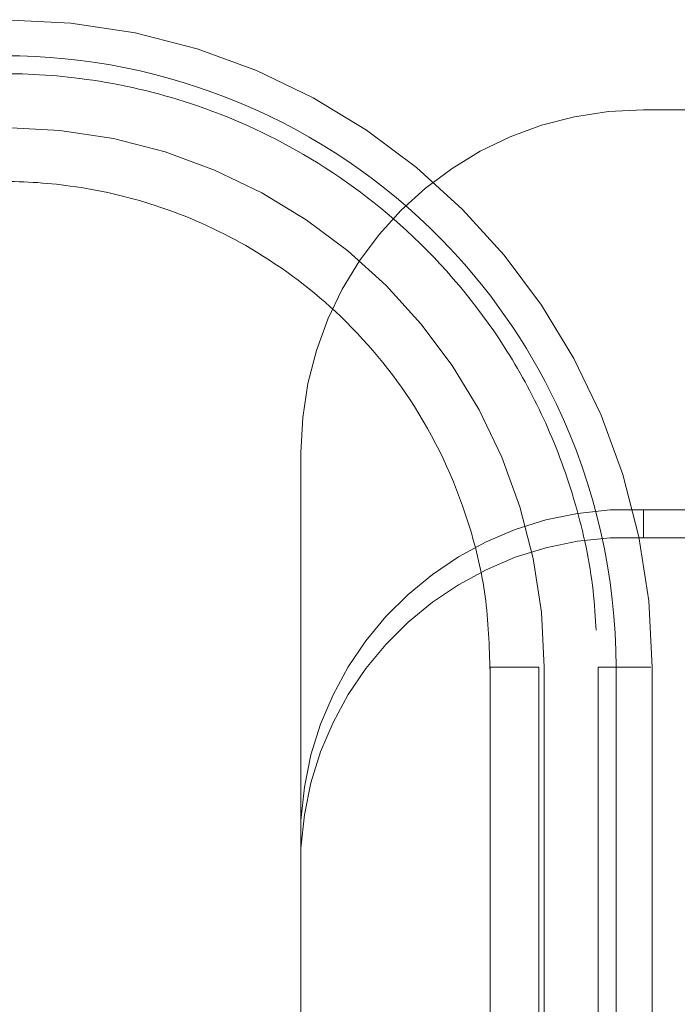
# Model space of a CAD drawing. Header units: inches. Extents: x 0.2 to 10.8, y 0.2 to 8.2.
# Tile 101 of 164: x 2.7179 to 2.7539, y 6.8741 to 6.928. Entities that reach past the tile are written whole.
import ezdxf

# ---------------------------------------------------------------- set-up
doc = ezdxf.new("R2010")
doc.units = ezdxf.units.IN
doc.header["$MEASUREMENT"] = 0
doc.linetypes.add('HIDDEN', pattern=[0.07500000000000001, 0.05, -0.025])

msp = doc.modelspace()

# ---------------------------------------------------------------- linework, layer by layer
at = {"color": 7, "linetype": 'HIDDEN', "lineweight": 18}
for p, q in [((2.752002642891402, 6.923028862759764), (2.828890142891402, 6.923028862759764)), ((2.733252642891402, 6.884144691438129), (2.733252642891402, 6.904278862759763)), ((2.752002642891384, 6.901137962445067), (2.752002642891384, 6.8996165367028)), ((2.828890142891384, 6.901137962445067), (2.752002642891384, 6.901137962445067)), ((2.828890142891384, 6.8996165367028), (2.752002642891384, 6.8996165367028)), ((2.743612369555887, 6.892528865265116), (2.743612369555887, 6.81969421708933)), ((2.746267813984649, 6.81969421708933), (2.74626781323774, 6.892528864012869)), ((2.746267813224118, 6.892528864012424), (2.746267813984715, 6.819694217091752)), ((2.746267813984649, 6.81969421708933), (2.74626781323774, 6.892528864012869)), ((2.746267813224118, 6.892528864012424), (2.746267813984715, 6.819694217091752)), ((2.746267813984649, 6.81969421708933), (2.74626781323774, 6.892528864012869)), ((2.746267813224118, 6.892528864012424), (2.746267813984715, 6.819694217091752)), ((2.746267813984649, 6.81969421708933), (2.74626781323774, 6.892528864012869)), ((2.746267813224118, 6.892528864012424), (2.746267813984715, 6.819694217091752)), ((2.746267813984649, 6.81969421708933), (2.74626781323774, 6.892528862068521)), ((2.746267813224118, 6.892528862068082), (2.746267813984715, 6.819694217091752)), ((2.746267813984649, 6.81969421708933), (2.74626781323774, 6.892528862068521)), ((2.746267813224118, 6.892528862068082), (2.746267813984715, 6.819694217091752)), ((2.746267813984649, 6.81969421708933), (2.74626781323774, 6.892528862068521)), ((2.746267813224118, 6.892528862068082), (2.746267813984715, 6.819694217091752)), ((2.746267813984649, 6.81969421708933), (2.74626781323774, 6.892528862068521)), ((2.746267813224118, 6.892528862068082), (2.746267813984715, 6.819694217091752)), ((2.746562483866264, 6.892528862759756), (2.746562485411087, 6.819694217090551)), ((2.746562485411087, 6.859851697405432), (2.746562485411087, 6.892528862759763)), ((2.749515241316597, 6.89252887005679), (2.749515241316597, 6.819694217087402)), ((2.750495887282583, 6.892528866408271), (2.750495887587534, 6.819694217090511)), ((2.750495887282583, 6.892528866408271), (2.750495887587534, 6.819694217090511)), ((2.750495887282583, 6.892528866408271), (2.750495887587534, 6.819694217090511)), ((2.750495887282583, 6.892528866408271), (2.750495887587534, 6.819694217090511)), ((2.750495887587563, 6.819694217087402), (2.750495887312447, 6.892528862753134)), ((2.750495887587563, 6.819694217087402), (2.750495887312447, 6.892528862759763)), ((2.750495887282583, 6.892528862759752), (2.750495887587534, 6.819694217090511)), ((2.750495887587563, 6.819694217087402), (2.750495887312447, 6.892528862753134)), ((2.750495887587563, 6.819694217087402), (2.750495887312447, 6.892528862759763)), ((2.750495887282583, 6.892528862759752), (2.750495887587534, 6.819694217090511)), ((2.750495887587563, 6.819694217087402), (2.750495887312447, 6.892528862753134)), ((2.750495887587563, 6.819694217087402), (2.750495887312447, 6.892528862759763)), ((2.750495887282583, 6.892528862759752), (2.750495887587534, 6.819694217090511)), ((2.750495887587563, 6.819694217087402), (2.750495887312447, 6.892528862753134)), ((2.750495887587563, 6.819694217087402), (2.750495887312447, 6.892528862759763)), ((2.750495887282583, 6.892528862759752), (2.750495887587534, 6.819694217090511)), ((2.75246799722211, 6.892528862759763), (2.75246799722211, 6.859851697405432)), ((2.733252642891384, 6.882623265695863), (2.733252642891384, 6.884144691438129)), ((2.733252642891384, 6.842428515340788), (2.733252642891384, 6.882623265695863))]:
    msp.add_line(p, q, dxfattribs=at)
for centre, radius, start, end in [((2.717034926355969, 6.892528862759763), 0.03543307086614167, 0, 180), ((2.752002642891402, 6.904278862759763), 0.01875000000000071, 90, 180), ((2.717034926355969, 6.892528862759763), 0.0295275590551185, 0, 180), ((2.751165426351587, 6.883220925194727), 0.01793658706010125, 87.32466329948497, 177.0478590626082), ((2.751165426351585, 6.881699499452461), 0.01793658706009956, 87.32466329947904, 177.047859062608)]:
    msp.add_arc(centre, radius, start, end, dxfattribs=at)
for points, knots in [([(2.750496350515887, 6.892528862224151), (2.750502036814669, 6.897491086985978), (2.748534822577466, 6.906138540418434), (2.740928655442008, 6.917012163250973), (2.730331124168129, 6.924204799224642), (2.717034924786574, 6.926881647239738), (2.703738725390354, 6.924204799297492), (2.693141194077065, 6.917012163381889), (2.685535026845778, 6.906138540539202), (2.683567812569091, 6.897491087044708), (2.683573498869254, 6.892528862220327)], [4.71241410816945, 4.71241410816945, 4.71241410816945, 4.71241410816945, 5.15721612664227, 5.4883921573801, 5.8858033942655, 6.2832146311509, 6.68062586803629, 7.07803710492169, 7.40921313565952, 7.854015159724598, 7.854015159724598, 7.854015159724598, 7.854015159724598]), ([(2.750496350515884, 6.892528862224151), (2.750502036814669, 6.897491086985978), (2.748534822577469, 6.906138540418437), (2.740928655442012, 6.917012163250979), (2.730331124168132, 6.924204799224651), (2.717034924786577, 6.92688164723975), (2.703738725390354, 6.924204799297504), (2.693141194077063, 6.917012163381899), (2.685535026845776, 6.906138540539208), (2.683567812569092, 6.89749108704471), (2.683573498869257, 6.892528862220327)], [4.71241410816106, 4.71241410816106, 4.71241410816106, 4.71241410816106, 5.15721612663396, 5.48839215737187, 5.88580339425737, 6.28321463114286, 6.68062586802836, 7.07803710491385, 7.40921313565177, 7.854015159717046, 7.854015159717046, 7.854015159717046, 7.854015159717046]), ([(2.750496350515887, 6.892528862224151), (2.750502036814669, 6.897491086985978), (2.748534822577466, 6.906138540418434), (2.740928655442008, 6.917012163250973), (2.730331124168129, 6.924204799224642), (2.717034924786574, 6.926881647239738), (2.703738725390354, 6.924204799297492), (2.693141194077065, 6.917012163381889), (2.685535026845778, 6.906138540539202), (2.683567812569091, 6.897491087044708), (2.683573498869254, 6.892528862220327)], [4.71241410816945, 4.71241410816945, 4.71241410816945, 4.71241410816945, 5.15721612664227, 5.4883921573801, 5.8858033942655, 6.2832146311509, 6.68062586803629, 7.07803710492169, 7.40921313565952, 7.854015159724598, 7.854015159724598, 7.854015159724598, 7.854015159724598]), ([(2.750496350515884, 6.892528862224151), (2.750502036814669, 6.897491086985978), (2.748534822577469, 6.906138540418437), (2.740928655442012, 6.917012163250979), (2.730331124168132, 6.924204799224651), (2.717034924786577, 6.92688164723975), (2.703738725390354, 6.924204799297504), (2.693141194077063, 6.917012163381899), (2.685535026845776, 6.906138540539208), (2.683567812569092, 6.89749108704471), (2.683573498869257, 6.892528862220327)], [4.71241410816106, 4.71241410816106, 4.71241410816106, 4.71241410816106, 5.15721612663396, 5.48839215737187, 5.88580339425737, 6.28321463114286, 6.68062586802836, 7.07803710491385, 7.40921313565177, 7.854015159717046, 7.854015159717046, 7.854015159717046, 7.854015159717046]), ([(2.750496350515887, 6.892528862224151), (2.750502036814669, 6.897491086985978), (2.748534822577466, 6.906138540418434), (2.740928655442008, 6.917012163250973), (2.730331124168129, 6.924204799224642), (2.717034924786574, 6.926881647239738), (2.703738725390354, 6.924204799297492), (2.693141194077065, 6.917012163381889), (2.685535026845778, 6.906138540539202), (2.683567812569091, 6.897491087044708), (2.683573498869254, 6.892528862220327)], [4.71241410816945, 4.71241410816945, 4.71241410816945, 4.71241410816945, 5.15721612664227, 5.4883921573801, 5.8858033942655, 6.2832146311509, 6.68062586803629, 7.07803710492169, 7.40921313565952, 7.854015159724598, 7.854015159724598, 7.854015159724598, 7.854015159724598]), ([(2.750496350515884, 6.892528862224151), (2.750502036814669, 6.897491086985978), (2.748534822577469, 6.906138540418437), (2.740928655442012, 6.917012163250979), (2.730331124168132, 6.924204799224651), (2.717034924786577, 6.92688164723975), (2.703738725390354, 6.924204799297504), (2.693141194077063, 6.917012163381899), (2.685535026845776, 6.906138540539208), (2.683567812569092, 6.89749108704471), (2.683573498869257, 6.892528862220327)], [4.71241410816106, 4.71241410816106, 4.71241410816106, 4.71241410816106, 5.15721612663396, 5.48839215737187, 5.88580339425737, 6.28321463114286, 6.68062586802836, 7.07803710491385, 7.40921313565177, 7.854015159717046, 7.854015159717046, 7.854015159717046, 7.854015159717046]), ([(2.750496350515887, 6.892528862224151), (2.750502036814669, 6.897491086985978), (2.748534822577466, 6.906138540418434), (2.740928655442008, 6.917012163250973), (2.730331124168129, 6.924204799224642), (2.717034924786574, 6.926881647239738), (2.703738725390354, 6.924204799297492), (2.693141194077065, 6.917012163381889), (2.685535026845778, 6.906138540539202), (2.683567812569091, 6.897491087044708), (2.683573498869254, 6.892528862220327)], [4.71241410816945, 4.71241410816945, 4.71241410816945, 4.71241410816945, 5.15721612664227, 5.4883921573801, 5.8858033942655, 6.2832146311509, 6.68062586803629, 7.07803710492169, 7.40921313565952, 7.854015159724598, 7.854015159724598, 7.854015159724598, 7.854015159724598]), ([(2.750496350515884, 6.892528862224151), (2.750502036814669, 6.897491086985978), (2.748534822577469, 6.906138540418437), (2.740928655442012, 6.917012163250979), (2.730331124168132, 6.924204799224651), (2.717034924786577, 6.92688164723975), (2.703738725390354, 6.924204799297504), (2.693141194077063, 6.917012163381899), (2.685535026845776, 6.906138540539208), (2.683567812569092, 6.89749108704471), (2.683573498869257, 6.892528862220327)], [4.71241410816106, 4.71241410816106, 4.71241410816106, 4.71241410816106, 5.15721612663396, 5.48839215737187, 5.88580339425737, 6.28321463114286, 6.68062586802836, 7.07803710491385, 7.40921313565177, 7.854015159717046, 7.854015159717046, 7.854015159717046, 7.854015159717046]), ([(2.683573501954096, 6.892528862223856), (2.683567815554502, 6.897491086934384), (2.685535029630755, 6.906138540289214), (2.693141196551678, 6.917012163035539), (2.703738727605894, 6.924204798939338), (2.717034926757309, 6.926881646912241), (2.730331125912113, 6.924204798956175), (2.740928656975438, 6.917012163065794), (2.748534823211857, 6.90613854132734), (2.750502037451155, 6.897491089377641), (2.750496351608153, 6.892528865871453)], [4.712364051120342, 4.712364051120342, 4.712364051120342, 4.712364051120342, 5.15716607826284, 5.488342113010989, 5.885753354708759, 6.28316459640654, 6.68057583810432, 7.077987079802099, 7.40916311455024, 7.85396503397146, 7.85396503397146, 7.85396503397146, 7.85396503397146]), ([(2.683573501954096, 6.892528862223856), (2.683567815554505, 6.897491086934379), (2.685535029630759, 6.906138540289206), (2.693141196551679, 6.917012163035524), (2.703738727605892, 6.924204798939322), (2.717034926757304, 6.926881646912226), (2.730331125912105, 6.924204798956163), (2.740928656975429, 6.917012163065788), (2.748534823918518, 6.906138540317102), (2.750502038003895, 6.897491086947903), (2.750496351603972, 6.892528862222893)], [4.712364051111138, 4.712364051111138, 4.712364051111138, 4.712364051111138, 5.157166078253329, 5.4883421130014, 5.88575335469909, 6.28316459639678, 6.680575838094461, 7.07798707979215, 7.409163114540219, 7.853965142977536, 7.853965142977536, 7.853965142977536, 7.853965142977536]), ([(2.683573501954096, 6.892528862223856), (2.683567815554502, 6.897491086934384), (2.685535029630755, 6.906138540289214), (2.693141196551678, 6.917012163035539), (2.703738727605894, 6.924204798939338), (2.717034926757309, 6.926881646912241), (2.730331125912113, 6.924204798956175), (2.740928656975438, 6.917012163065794), (2.748534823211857, 6.90613854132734), (2.750502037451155, 6.897491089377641), (2.750496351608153, 6.892528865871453)], [4.712364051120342, 4.712364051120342, 4.712364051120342, 4.712364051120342, 5.15716607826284, 5.488342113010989, 5.885753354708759, 6.28316459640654, 6.68057583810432, 7.077987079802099, 7.40916311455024, 7.85396503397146, 7.85396503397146, 7.85396503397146, 7.85396503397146]), ([(2.683573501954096, 6.892528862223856), (2.683567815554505, 6.897491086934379), (2.685535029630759, 6.906138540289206), (2.693141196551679, 6.917012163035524), (2.703738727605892, 6.924204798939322), (2.717034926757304, 6.926881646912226), (2.730331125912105, 6.924204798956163), (2.740928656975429, 6.917012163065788), (2.748534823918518, 6.906138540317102), (2.750502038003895, 6.897491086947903), (2.750496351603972, 6.892528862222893)], [4.712364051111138, 4.712364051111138, 4.712364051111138, 4.712364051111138, 5.157166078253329, 5.4883421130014, 5.88575335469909, 6.28316459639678, 6.680575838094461, 7.07798707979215, 7.409163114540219, 7.853965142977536, 7.853965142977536, 7.853965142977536, 7.853965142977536]), ([(2.683573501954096, 6.892528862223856), (2.683567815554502, 6.897491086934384), (2.685535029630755, 6.906138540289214), (2.693141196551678, 6.917012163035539), (2.703738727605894, 6.924204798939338), (2.717034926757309, 6.926881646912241), (2.730331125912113, 6.924204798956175), (2.740928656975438, 6.917012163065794), (2.748534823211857, 6.90613854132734), (2.750502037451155, 6.897491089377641), (2.750496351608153, 6.892528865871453)], [4.712364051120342, 4.712364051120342, 4.712364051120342, 4.712364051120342, 5.15716607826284, 5.488342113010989, 5.885753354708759, 6.28316459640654, 6.68057583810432, 7.077987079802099, 7.40916311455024, 7.85396503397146, 7.85396503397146, 7.85396503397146, 7.85396503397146]), ([(2.683573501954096, 6.892528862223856), (2.683567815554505, 6.897491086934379), (2.685535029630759, 6.906138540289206), (2.693141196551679, 6.917012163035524), (2.703738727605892, 6.924204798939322), (2.717034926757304, 6.926881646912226), (2.730331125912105, 6.924204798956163), (2.740928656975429, 6.917012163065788), (2.748534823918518, 6.906138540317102), (2.750502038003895, 6.897491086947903), (2.750496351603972, 6.892528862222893)], [4.712364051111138, 4.712364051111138, 4.712364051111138, 4.712364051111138, 5.157166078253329, 5.4883421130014, 5.88575335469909, 6.28316459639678, 6.680575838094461, 7.07798707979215, 7.409163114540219, 7.853965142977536, 7.853965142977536, 7.853965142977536, 7.853965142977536]), ([(2.683573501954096, 6.892528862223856), (2.683567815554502, 6.897491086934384), (2.685535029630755, 6.906138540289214), (2.693141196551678, 6.917012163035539), (2.703738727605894, 6.924204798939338), (2.717034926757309, 6.926881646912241), (2.730331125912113, 6.924204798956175), (2.740928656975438, 6.917012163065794), (2.748534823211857, 6.90613854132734), (2.750502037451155, 6.897491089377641), (2.750496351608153, 6.892528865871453)], [4.712364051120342, 4.712364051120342, 4.712364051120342, 4.712364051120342, 5.15716607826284, 5.488342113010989, 5.885753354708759, 6.28316459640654, 6.68057583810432, 7.077987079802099, 7.40916311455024, 7.85396503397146, 7.85396503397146, 7.85396503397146, 7.85396503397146]), ([(2.683573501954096, 6.892528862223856), (2.683567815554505, 6.897491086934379), (2.685535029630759, 6.906138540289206), (2.693141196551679, 6.917012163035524), (2.703738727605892, 6.924204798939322), (2.717034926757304, 6.926881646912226), (2.730331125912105, 6.924204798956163), (2.740928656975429, 6.917012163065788), (2.748534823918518, 6.906138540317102), (2.750502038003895, 6.897491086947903), (2.750496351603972, 6.892528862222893)], [4.712364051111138, 4.712364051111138, 4.712364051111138, 4.712364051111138, 5.157166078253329, 5.4883421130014, 5.88575335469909, 6.28316459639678, 6.680575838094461, 7.07798707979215, 7.409163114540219, 7.853965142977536, 7.853965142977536, 7.853965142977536, 7.853965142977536]), ([(2.684627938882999, 6.892520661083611), (2.684780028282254, 6.895137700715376), (2.685081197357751, 6.90031999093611), (2.68785843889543, 6.907370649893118), (2.691667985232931, 6.913171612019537), (2.696044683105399, 6.917535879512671), (2.700475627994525, 6.920616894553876), (2.704629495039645, 6.922647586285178), (2.708403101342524, 6.923910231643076), (2.712161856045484, 6.9247156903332), (2.716389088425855, 6.925114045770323), (2.721433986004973, 6.924861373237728), (2.727179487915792, 6.923597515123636), (2.733339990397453, 6.920916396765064), (2.739453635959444, 6.916477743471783), (2.743846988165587, 6.911239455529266), (2.746655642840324, 6.906124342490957), (2.748293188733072, 6.901731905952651), (2.749344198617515, 6.897144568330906), (2.749431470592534, 6.894020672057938), (2.749473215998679, 6.892526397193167)], [0, 0, 0, 0, 0.07677256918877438, 0.1520258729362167, 0.2197932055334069, 0.2800518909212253, 0.3328038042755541, 0.3780288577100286, 0.415732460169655, 0.4497021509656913, 0.4910227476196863, 0.5404034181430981, 0.5978448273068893, 0.6633181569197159, 0.7368401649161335, 0.8183840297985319, 0.8622634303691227, 0.908156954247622, 0.9560680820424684, 0.9999999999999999, 0.9999999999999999, 0.9999999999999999, 0.9999999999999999]), ([(2.690457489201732, 6.892528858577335), (2.690628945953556, 6.894821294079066), (2.690956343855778, 6.899198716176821), (2.693357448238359, 6.905053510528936), (2.696532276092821, 6.909723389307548), (2.70014139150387, 6.913222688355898), (2.703778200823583, 6.915681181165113), (2.707176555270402, 6.917291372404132), (2.710257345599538, 6.918283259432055), (2.713321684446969, 6.91890554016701), (2.716763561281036, 6.919194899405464), (2.720865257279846, 6.918951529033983), (2.725529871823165, 6.917884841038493), (2.730525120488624, 6.915669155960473), (2.73547500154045, 6.912028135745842), (2.73985093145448, 6.906780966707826), (2.742367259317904, 6.901193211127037), (2.743501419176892, 6.896116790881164), (2.743571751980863, 6.89340946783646), (2.743607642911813, 6.892027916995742)], [0, 0, 0, 0, 0.08179200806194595, 0.156182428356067, 0.2231699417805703, 0.2827325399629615, 0.3348719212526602, 0.3795686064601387, 0.4168277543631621, 0.4504063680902, 0.4912536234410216, 0.5400648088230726, 0.5968404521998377, 0.6615526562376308, 0.734217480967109, 0.8148089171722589, 0.9033104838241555, 0.95065920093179, 1, 1, 1, 1]), ([(2.746267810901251, 6.89252887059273), (2.744578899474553, 6.892528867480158), (2.742647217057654, 6.892528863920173), (2.744578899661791, 6.892528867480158), (2.746267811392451, 6.892528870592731)], [0.02713175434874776, 0.02713175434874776, 0.02713175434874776, 0.02713175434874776, 0.499999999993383, 0.9728682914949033, 0.9728682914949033, 0.9728682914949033, 0.9728682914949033]), ([(2.746267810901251, 6.89252887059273), (2.744578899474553, 6.892528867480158), (2.742647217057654, 6.892528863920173), (2.744578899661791, 6.892528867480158), (2.746267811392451, 6.892528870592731)], [0.02713175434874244, 0.02713175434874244, 0.02713175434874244, 0.02713175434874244, 0.499999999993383, 0.9728682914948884, 0.9728682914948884, 0.9728682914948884, 0.9728682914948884]), ([(2.746267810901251, 6.89252887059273), (2.744578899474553, 6.892528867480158), (2.742647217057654, 6.892528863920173), (2.744578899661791, 6.892528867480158), (2.746267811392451, 6.892528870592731)], [0.02713175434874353, 0.02713175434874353, 0.02713175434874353, 0.02713175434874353, 0.499999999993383, 0.9728682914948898, 0.9728682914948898, 0.9728682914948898, 0.9728682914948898]), ([(2.746267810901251, 6.89252887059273), (2.744578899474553, 6.892528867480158), (2.742647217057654, 6.892528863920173), (2.744578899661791, 6.892528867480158), (2.746267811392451, 6.892528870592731)], [0.02713175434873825, 0.02713175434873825, 0.02713175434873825, 0.02713175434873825, 0.499999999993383, 0.9728682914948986, 0.9728682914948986, 0.9728682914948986, 0.9728682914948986]), ([(2.752402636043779, 6.892528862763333), (2.752387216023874, 6.892528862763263), (2.752340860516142, 6.892528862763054), (2.751981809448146, 6.892528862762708), (2.751374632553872, 6.89252886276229), (2.750788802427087, 6.892528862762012), (2.750495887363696, 6.892528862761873)], [0, 0, 0, 0, 0.1424791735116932, 0.4283194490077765, 0.7141597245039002, 1, 1, 1, 1]), ([(2.752402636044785, 6.892528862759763), (2.752387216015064, 6.892528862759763), (2.75234086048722, 6.892528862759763), (2.751981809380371, 6.892528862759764), (2.751374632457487, 6.892528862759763), (2.750788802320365, 6.892528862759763), (2.750495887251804, 6.892528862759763)], [0, 0, 0, 0, 0.1424792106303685, 0.428319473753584, 0.7141597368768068, 1, 1, 1, 1]), ([(2.752402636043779, 6.892528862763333), (2.752387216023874, 6.892528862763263), (2.752340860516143, 6.892528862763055), (2.751981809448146, 6.892528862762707), (2.751374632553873, 6.89252886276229), (2.750788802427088, 6.892528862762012), (2.750495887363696, 6.892528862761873)], [0, 0, 0, 0, 0.1424791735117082, 0.4283194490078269, 0.7141597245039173, 1, 1, 1, 1]), ([(2.752402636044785, 6.892528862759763), (2.752387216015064, 6.892528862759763), (2.75234086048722, 6.892528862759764), (2.751981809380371, 6.892528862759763), (2.751374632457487, 6.892528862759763), (2.750788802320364, 6.892528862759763), (2.750495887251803, 6.892528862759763)], [0, 0, 0, 0, 0.1424792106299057, 0.4283194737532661, 0.7141597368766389, 1, 1, 1, 1]), ([(2.752402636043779, 6.892528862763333), (2.752387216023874, 6.892528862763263), (2.752340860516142, 6.892528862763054), (2.751981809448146, 6.892528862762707), (2.751374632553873, 6.89252886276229), (2.750788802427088, 6.892528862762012), (2.750495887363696, 6.892528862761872)], [0, 0, 0, 0, 0.1424791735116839, 0.4283194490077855, 0.7141597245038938, 1, 1, 1, 1]), ([(2.752402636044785, 6.892528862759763), (2.752387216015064, 6.892528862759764), (2.75234086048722, 6.892528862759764), (2.751981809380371, 6.892528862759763), (2.751374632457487, 6.892528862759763), (2.750788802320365, 6.892528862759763), (2.750495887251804, 6.892528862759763)], [0, 0, 0, 0, 0.1424792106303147, 0.4283194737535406, 0.7141597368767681, 1, 1, 1, 1]), ([(2.752402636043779, 6.892528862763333), (2.752387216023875, 6.892528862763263), (2.752340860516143, 6.892528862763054), (2.751981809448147, 6.892528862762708), (2.751374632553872, 6.89252886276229), (2.750788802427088, 6.892528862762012), (2.750495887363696, 6.892528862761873)], [0, 0, 0, 0, 0.1424791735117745, 0.4283194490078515, 0.714159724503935, 1, 1, 1, 1]), ([(2.752402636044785, 6.892528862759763), (2.752387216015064, 6.892528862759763), (2.75234086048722, 6.892528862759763), (2.751981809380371, 6.892528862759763), (2.751374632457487, 6.892528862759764), (2.750788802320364, 6.892528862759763), (2.750495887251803, 6.892528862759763)], [0, 0, 0, 0, 0.1424792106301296, 0.4283194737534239, 0.7141597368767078, 1, 1, 1, 1]), ([(2.752402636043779, 6.892528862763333), (2.752387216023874, 6.892528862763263), (2.752340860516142, 6.892528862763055), (2.751981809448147, 6.892528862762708), (2.751374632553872, 6.89252886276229), (2.750788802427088, 6.892528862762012), (2.750495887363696, 6.892528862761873)], [0, 0, 0, 0, 0.142479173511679, 0.4283194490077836, 0.7141597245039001, 1, 1, 1, 1]), ([(2.752402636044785, 6.892528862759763), (2.752387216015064, 6.892528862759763), (2.75234086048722, 6.892528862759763), (2.751981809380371, 6.892528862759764), (2.751374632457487, 6.892528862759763), (2.750788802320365, 6.892528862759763), (2.750495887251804, 6.892528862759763)], [0, 0, 0, 0, 0.1424792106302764, 0.4283194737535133, 0.7141597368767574, 1, 1, 1, 1]), ([(2.752402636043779, 6.892528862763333), (2.752387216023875, 6.892528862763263), (2.752340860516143, 6.892528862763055), (2.751981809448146, 6.892528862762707), (2.751374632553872, 6.89252886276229), (2.750788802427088, 6.892528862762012), (2.750495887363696, 6.892528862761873)], [0, 0, 0, 0, 0.1424791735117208, 0.4283194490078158, 0.7141597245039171, 1, 1, 1, 1]), ([(2.752402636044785, 6.892528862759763), (2.752387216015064, 6.892528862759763), (2.75234086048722, 6.892528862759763), (2.751981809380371, 6.892528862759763), (2.751374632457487, 6.892528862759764), (2.750788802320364, 6.892528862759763), (2.750495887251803, 6.892528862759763)], [0, 0, 0, 0, 0.1424792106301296, 0.4283194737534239, 0.7141597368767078, 1, 1, 1, 1]), ([(2.752402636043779, 6.892528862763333), (2.752387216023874, 6.892528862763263), (2.752340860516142, 6.892528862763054), (2.751981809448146, 6.892528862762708), (2.751374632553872, 6.89252886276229), (2.750788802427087, 6.892528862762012), (2.750495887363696, 6.892528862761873)], [0, 0, 0, 0, 0.1424791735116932, 0.4283194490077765, 0.7141597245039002, 1, 1, 1, 1]), ([(2.752402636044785, 6.892528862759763), (2.752387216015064, 6.892528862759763), (2.75234086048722, 6.892528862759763), (2.751981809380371, 6.892528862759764), (2.751374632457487, 6.892528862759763), (2.750788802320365, 6.892528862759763), (2.750495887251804, 6.892528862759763)], [0, 0, 0, 0, 0.1424792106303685, 0.428319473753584, 0.7141597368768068, 1, 1, 1, 1]), ([(2.752402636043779, 6.892528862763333), (2.752387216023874, 6.892528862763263), (2.752340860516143, 6.892528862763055), (2.751981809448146, 6.892528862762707), (2.751374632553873, 6.89252886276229), (2.750788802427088, 6.892528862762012), (2.750495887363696, 6.892528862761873)], [0, 0, 0, 0, 0.1424791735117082, 0.4283194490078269, 0.7141597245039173, 1, 1, 1, 1]), ([(2.752402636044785, 6.892528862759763), (2.752387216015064, 6.892528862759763), (2.75234086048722, 6.892528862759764), (2.751981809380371, 6.892528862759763), (2.751374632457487, 6.892528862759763), (2.750788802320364, 6.892528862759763), (2.750495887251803, 6.892528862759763)], [0, 0, 0, 0, 0.1424792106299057, 0.4283194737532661, 0.7141597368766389, 1, 1, 1, 1])]:
    msp.add_open_spline(points, degree=3, knots=knots, dxfattribs=at)
for points in [[(2.746267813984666, 6.892528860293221), (2.74459196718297, 6.892528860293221), (2.74263277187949, 6.892528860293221), (2.744591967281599, 6.892528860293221), (2.746267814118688, 6.892528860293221)], [(2.746267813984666, 6.892528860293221), (2.74459196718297, 6.892528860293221), (2.74263277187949, 6.892528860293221), (2.744591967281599, 6.892528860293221), (2.746267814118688, 6.892528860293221)], [(2.746267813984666, 6.892528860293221), (2.74459196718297, 6.892528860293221), (2.74263277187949, 6.892528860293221), (2.744591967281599, 6.892528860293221), (2.746267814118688, 6.892528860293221)], [(2.746267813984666, 6.892528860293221), (2.74459196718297, 6.892528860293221), (2.74263277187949, 6.892528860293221), (2.744591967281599, 6.892528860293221), (2.746267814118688, 6.892528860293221)], [(2.750495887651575, 6.892528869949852), (2.749880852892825, 6.892528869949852), (2.749515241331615, 6.892528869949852), (2.749515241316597, 6.892528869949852)], [(2.750495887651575, 6.892528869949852), (2.749880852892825, 6.892528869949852), (2.749515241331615, 6.892528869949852), (2.749515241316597, 6.892528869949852)], [(2.750495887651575, 6.892528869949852), (2.749880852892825, 6.892528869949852), (2.749515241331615, 6.892528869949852), (2.749515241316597, 6.892528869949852)], [(2.750495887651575, 6.892528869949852), (2.749880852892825, 6.892528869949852), (2.749515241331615, 6.892528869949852), (2.749515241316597, 6.892528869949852)], [(2.749515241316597, 6.892528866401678), (2.749515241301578, 6.892528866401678), (2.74988085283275, 6.892528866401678), (2.75049588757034, 6.892528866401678)], [(2.749515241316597, 6.892528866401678), (2.749515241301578, 6.892528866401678), (2.74988085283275, 6.892528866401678), (2.75049588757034, 6.892528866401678)], [(2.749515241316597, 6.892528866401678), (2.749515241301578, 6.892528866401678), (2.74988085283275, 6.892528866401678), (2.75049588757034, 6.892528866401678)], [(2.749515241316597, 6.892528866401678), (2.749515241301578, 6.892528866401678), (2.74988085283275, 6.892528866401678), (2.75049588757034, 6.892528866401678)], [(2.749516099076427, 6.892528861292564), (2.749516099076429, 6.892528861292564), (2.749880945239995, 6.892528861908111), (2.750496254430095, 6.892528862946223)], [(2.750496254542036, 6.892528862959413), (2.749880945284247, 6.89252886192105), (2.749516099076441, 6.892528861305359), (2.749516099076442, 6.892528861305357)], [(2.749516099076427, 6.892528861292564), (2.749516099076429, 6.892528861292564), (2.749880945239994, 6.892528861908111), (2.750496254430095, 6.892528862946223)], [(2.750496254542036, 6.892528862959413), (2.749880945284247, 6.89252886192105), (2.749516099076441, 6.892528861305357), (2.749516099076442, 6.892528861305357)], [(2.749516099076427, 6.892528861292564), (2.749516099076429, 6.892528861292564), (2.749880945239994, 6.892528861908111), (2.750496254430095, 6.892528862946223)], [(2.750496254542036, 6.892528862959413), (2.749880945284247, 6.89252886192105), (2.749516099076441, 6.892528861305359), (2.749516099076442, 6.892528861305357)], [(2.749516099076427, 6.892528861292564), (2.749516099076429, 6.892528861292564), (2.749880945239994, 6.892528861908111), (2.750496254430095, 6.892528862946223)], [(2.750496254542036, 6.892528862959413), (2.749880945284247, 6.89252886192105), (2.749516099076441, 6.892528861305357), (2.749516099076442, 6.892528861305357)]]:
    msp.add_open_spline(points, degree=3, dxfattribs=at)

doc.saveas('drawing.dxf')
